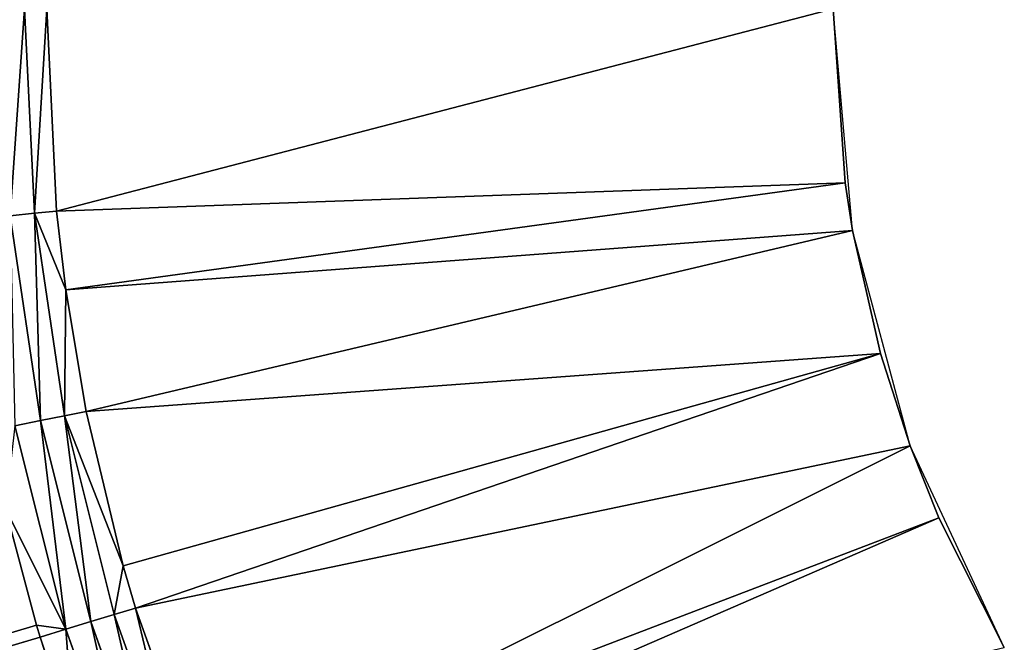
# Model space of a CAD drawing. Extents: x 0 to 500, y 0 to 420.
# Tile 62 of 256: x 214 to 231, y 189 to 200. Entities that reach past the tile are written whole.
import ezdxf

# ---------------------------------------------------------------- set-up
doc = ezdxf.new("R2010")
doc.units = 0
doc.header["$LTSCALE"] = 25.4
doc.layers.get('0').update_dxf_attribs({"linetype": 'CONTINUOUS'})

# ---------------------------------------------------------------- blocks, each defined once
blk = doc.blocks.new('5902539864175_-_S_STL')
at = {"color": 0}
for p, q in [((214.333, 23.068, 230.82), (65.052, 33.958, 275.14)), ((214.271, 23.068, 230.616), (65.052, 33.958, 275.14)), ((214.333, 23.068, 230.82), (65.052, 33.958, 275.14)), ((214.271, 23.068, 230.616), (65.052, 33.958, 275.14)), ((214.271, 23.068, 230.616), (213.736, 23.068, 228.609)), ((214.778, 22.998, 230.684), (213.736, 23.068, 228.609)), ((214.271, 23.068, 230.616), (213.736, 23.068, 228.609)), ((214.778, 22.998, 230.684), (213.736, 23.068, 228.609)), ((213.9, 22.998, 227.181), (214.778, 22.998, 230.684)), ((213.9, 22.998, 227.181), (214.341, 22.857, 227.093)), ((213.9, 22.998, 227.181), (214.341, 22.857, 227.093)), ((213.9, 22.998, 227.181), (214.778, 22.998, 230.684)), ((214.333, 23.068, 230.82), (214.271, 23.068, 230.616)), ((214.333, 23.068, 230.82), (214.271, 23.068, 230.616)), ((214.778, 22.998, 230.684), (214.271, 23.068, 230.616)), ((214.778, 22.998, 230.684), (214.271, 23.068, 230.616)), ((214.918, 23.068, 232.59), (214.333, 23.068, 230.82)), ((214.333, 23.068, 230.82), (214.778, 22.998, 230.684)), ((214.918, 23.068, 232.59), (214.333, 23.068, 230.82)), ((214.333, 23.068, 230.82), (214.778, 22.998, 230.684)), ((214.341, 22.857, 227.093), (214.778, 22.998, 230.684)), ((214.341, 22.857, 227.093), (214.778, 22.998, 230.684)), ((214.918, 23.068, 232.59), (214.778, 22.998, 230.684)), ((214.918, 23.068, 232.59), (214.778, 22.998, 230.684)), ((214.778, 22.998, 230.684), (215.208, 22.857, 230.554)), ((215.995, 22.998, 234.085), (214.778, 22.998, 230.684)), ((215.995, 22.998, 234.085), (214.778, 22.998, 230.684)), ((214.778, 22.998, 230.684), (215.208, 22.857, 230.554)), ((215.995, 22.998, 234.085), (215.208, 22.857, 230.554)), ((215.995, 22.998, 234.085), (215.208, 22.857, 230.554)), ((213.817, 22.857, 223.564), (214.063, 22.647, 220)), ((214.341, 22.857, 227.093), (213.817, 22.857, 223.564)), ((213.817, 22.857, 223.564), (214.237, 22.647, 223.522)), ((213.817, 22.857, 223.564), (214.063, 22.647, 220)), ((213.817, 22.857, 223.564), (214.237, 22.647, 223.522)), ((214.341, 22.857, 227.093), (213.817, 22.857, 223.564)), ((214.341, 22.857, 227.093), (214.237, 22.647, 223.522)), ((214.341, 22.857, 227.093), (214.237, 22.647, 223.522)), ((214.341, 22.857, 227.093), (215.208, 22.857, 230.554)), ((214.341, 22.857, 227.093), (214.754, 22.647, 227.011)), ((214.341, 22.857, 227.093), (214.754, 22.647, 227.011)), ((214.341, 22.857, 227.093), (215.208, 22.857, 230.554)), ((214.754, 22.647, 227.011), (215.208, 22.857, 230.554)), ((214.754, 22.647, 227.011), (215.208, 22.857, 230.554)), ((215.208, 22.857, 230.554), (215.611, 22.647, 230.432)), ((216.41, 22.857, 233.914), (215.208, 22.857, 230.554)), ((215.208, 22.857, 230.554), (215.611, 22.647, 230.432)), ((216.41, 22.857, 233.914), (215.208, 22.857, 230.554)), ((216.41, 22.857, 233.914), (215.611, 22.647, 230.432)), ((216.41, 22.857, 233.914), (215.611, 22.647, 230.432)), ((214.237, 22.647, 223.522), (214.063, 22.647, 220)), ((214.237, 22.647, 223.522), (214.063, 22.647, 220)), ((214.618, 22.373, 223.485), (214.237, 22.647, 223.522)), ((214.237, 22.647, 223.522), (214.778, 22.373, 224.841)), ((214.237, 22.647, 223.522), (214.447, 22.373, 220)), ((214.754, 22.647, 227.011), (214.237, 22.647, 223.522)), ((214.237, 22.647, 223.522), (214.778, 22.373, 224.841)), ((214.237, 22.647, 223.522), (214.447, 22.373, 220)), ((214.618, 22.373, 223.485), (214.237, 22.647, 223.522)), ((214.754, 22.647, 227.011), (214.237, 22.647, 223.522)), ((215.13, 22.373, 226.936), (214.754, 22.647, 227.011)), ((214.754, 22.647, 227.011), (215.765, 22.373, 229.592)), ((214.754, 22.647, 227.011), (214.778, 22.373, 224.841)), ((214.754, 22.647, 227.011), (214.778, 22.373, 224.841)), ((215.13, 22.373, 226.936), (214.754, 22.647, 227.011)), ((214.754, 22.647, 227.011), (215.765, 22.373, 229.592)), ((214.754, 22.647, 227.011), (215.611, 22.647, 230.432)), ((214.754, 22.647, 227.011), (215.611, 22.647, 230.432)), ((215.765, 22.373, 229.592), (215.611, 22.647, 230.432)), ((215.611, 22.647, 230.432), (215.978, 22.373, 230.321)), ((215.765, 22.373, 229.592), (215.611, 22.647, 230.432)), ((216.799, 22.647, 233.752), (215.611, 22.647, 230.432)), ((215.611, 22.647, 230.432), (215.978, 22.373, 230.321)), ((216.799, 22.647, 233.752), (215.611, 22.647, 230.432)), ((216.799, 22.647, 233.752), (215.978, 22.373, 230.321)), ((216.799, 22.647, 233.752), (215.978, 22.373, 230.321)), ((214.447, 22.373, 220), (214.618, 22.373, 223.485)), ((214.447, 22.373, 220), (214.618, 22.373, 223.485)), ((228.205, 11.001, 222.996), (214.618, 22.373, 223.485)), ((214.618, 22.373, 223.485), (214.778, 22.373, 224.841)), ((228.205, 11.001, 222.996), (214.618, 22.373, 223.485)), ((228, 11.001, 220), (214.618, 22.373, 223.485)), ((228, 11.001, 220), (214.618, 22.373, 223.485)), ((214.618, 22.373, 223.485), (214.778, 22.373, 224.841)), ((228.334, 11.001, 223.82), (214.778, 22.373, 224.841)), ((214.778, 22.373, 224.841), (215.13, 22.373, 226.936)), ((228.334, 11.001, 223.82), (214.778, 22.373, 224.841)), ((228.205, 11.001, 222.996), (214.778, 22.373, 224.841)), ((228.205, 11.001, 222.996), (214.778, 22.373, 224.841)), ((214.778, 22.373, 224.841), (215.13, 22.373, 226.936)), ((228.816, 11.001, 225.936), (215.13, 22.373, 226.936)), ((215.13, 22.373, 226.936), (215.765, 22.373, 229.592)), ((228.816, 11.001, 225.936), (215.13, 22.373, 226.936)), ((228.334, 11.001, 223.82), (215.13, 22.373, 226.936)), ((228.334, 11.001, 223.82), (215.13, 22.373, 226.936)), ((215.13, 22.373, 226.936), (215.765, 22.373, 229.592)), ((228.816, 11.001, 225.936), (215.765, 22.373, 229.592)), ((215.765, 22.373, 229.592), (215.978, 22.373, 230.321)), ((228.816, 11.001, 225.936), (215.765, 22.373, 229.592)), ((215.765, 22.373, 229.592), (215.978, 22.373, 230.321)), ((229.327, 11.001, 227.524), (215.978, 22.373, 230.321)), ((215.978, 22.373, 230.321), (217.153, 22.373, 233.606)), ((229.327, 11.001, 227.524), (215.978, 22.373, 230.321)), ((228.816, 11.001, 225.936), (215.978, 22.373, 230.321)), ((228.816, 11.001, 225.936), (215.978, 22.373, 230.321)), ((215.978, 22.373, 230.321), (217.153, 22.373, 233.606)), ((229.821, 11.001, 228.765), (217.153, 22.373, 233.606)), ((229.821, 11.001, 228.765), (217.153, 22.373, 233.606)), ((229.327, 11.001, 227.524), (217.153, 22.373, 233.606)), ((229.327, 11.001, 227.524), (217.153, 22.373, 233.606)), ((229.821, 11.001, 228.765), (217.39, 22.373, 234.164)), ((229.821, 11.001, 228.765), (217.39, 22.373, 234.164)), ((228, 0, 220), (228.205, 11.001, 222.996)), ((228, 0, 220), (228.205, 11.001, 222.996)), ((228, 11.001, 220), (228.205, 11.001, 222.996)), ((228, 11.001, 220), (228.205, 11.001, 222.996)), ((228.334, 0, 223.82), (228.205, 11.001, 222.996)), ((228.205, 11.001, 222.996), (228.334, 11.001, 223.82)), ((228.334, 0, 223.82), (228.205, 11.001, 222.996)), ((228.205, 11.001, 222.996), (228.334, 11.001, 223.82)), ((228.334, 0, 223.82), (228.816, 11.001, 225.936)), ((228.334, 0, 223.82), (228.816, 11.001, 225.936)), ((228.334, 0, 223.82), (228.334, 11.001, 223.82)), ((228.334, 11.001, 223.82), (228.816, 11.001, 225.936)), ((228.334, 0, 223.82), (228.334, 11.001, 223.82)), ((228.334, 11.001, 223.82), (228.816, 11.001, 225.936)), ((229.327, 0, 227.524), (228.816, 11.001, 225.936)), ((228.816, 11.001, 225.936), (229.327, 11.001, 227.524)), ((229.327, 0, 227.524), (228.816, 11.001, 225.936)), ((228.816, 11.001, 225.936), (229.327, 11.001, 227.524)), ((229.327, 0, 227.524), (229.821, 11.001, 228.765)), ((229.327, 0, 227.524), (229.821, 11.001, 228.765)), ((229.327, 0, 227.524), (229.327, 11.001, 227.524)), ((229.327, 11.001, 227.524), (229.821, 11.001, 228.765)), ((229.327, 0, 227.524), (229.327, 11.001, 227.524)), ((229.327, 11.001, 227.524), (229.821, 11.001, 228.765)), ((230.947, 0, 231), (229.821, 11.001, 228.765)), ((229.821, 11.001, 228.765), (230.947, 11.001, 231)), ((230.947, 0, 231), (229.821, 11.001, 228.765)), ((229.821, 11.001, 228.765), (230.947, 11.001, 231)), ((228.334, 0, 223.82), (228, 0, 220)), ((229.327, 0, 227.524), (228.334, 0, 223.82)), ((230.947, 0, 231), (229.327, 0, 227.524))]:
    blk.add_line(p, q, dxfattribs=at)
mesh = blk.add_polyface(dxfattribs=at)
corners = [(65.052, 33.958, 275.14), (214.918, 23.068, 232.59), (214.333, 23.068, 230.82)]
mesh.append_faces([[corners[k] for k in face] for face in [(0, 1, 2)]], dxfattribs={"color": 0})
mesh = blk.add_polyface(dxfattribs=at)
corners = [(65.052, 33.958, 275.14), (214.333, 23.068, 230.82), (214.271, 23.068, 230.616)]
mesh.append_faces([[corners[k] for k in face] for face in [(0, 1, 2)]], dxfattribs={"color": 0})
mesh = blk.add_polyface(dxfattribs=at)
corners = [(65.052, 33.958, 275.14), (214.271, 23.068, 230.616), (213.736, 23.068, 228.609)]
mesh.append_faces([[corners[k] for k in face] for face in [(0, 1, 2)]], dxfattribs={"color": 0})
mesh = blk.add_polyface(dxfattribs=at)
corners = [(214.778, 22.998, 230.684), (213.736, 23.068, 228.609), (214.271, 23.068, 230.616)]
mesh.append_faces([[corners[k] for k in face] for face in [(0, 1, 2)]], dxfattribs={"color": 0})
mesh = blk.add_polyface(dxfattribs=at)
corners = [(214.778, 22.998, 230.684), (213.9, 22.998, 227.181), (213.736, 23.068, 228.609)]
mesh.append_faces([[corners[k] for k in face] for face in [(0, 1, 2)]], dxfattribs={"color": 0})
mesh = blk.add_polyface(dxfattribs=at)
corners = [(213.9, 22.998, 227.181), (214.341, 22.857, 227.093), (213.817, 22.857, 223.564)]
mesh.append_faces([[corners[k] for k in face] for face in [(0, 1, 2)]], dxfattribs={"color": 0})
mesh = blk.add_polyface(dxfattribs=at)
corners = [(214.778, 22.998, 230.684), (214.341, 22.857, 227.093), (213.9, 22.998, 227.181)]
mesh.append_faces([[corners[k] for k in face] for face in [(0, 1, 2)]], dxfattribs={"color": 0})
mesh = blk.add_polyface(dxfattribs=at)
corners = [(214.333, 23.068, 230.82), (214.778, 22.998, 230.684), (214.271, 23.068, 230.616)]
mesh.append_faces([[corners[k] for k in face] for face in [(0, 1, 2)]], dxfattribs={"color": 0})
mesh = blk.add_polyface(dxfattribs=at)
corners = [(214.918, 23.068, 232.59), (214.778, 22.998, 230.684), (214.333, 23.068, 230.82)]
mesh.append_faces([[corners[k] for k in face] for face in [(0, 1, 2)]], dxfattribs={"color": 0})
mesh = blk.add_polyface(dxfattribs=at)
corners = [(214.778, 22.998, 230.684), (215.208, 22.857, 230.554), (214.341, 22.857, 227.093)]
mesh.append_faces([[corners[k] for k in face] for face in [(0, 1, 2)]], dxfattribs={"color": 0})
mesh = blk.add_polyface(dxfattribs=at)
corners = [(215.995, 22.998, 234.085), (214.778, 22.998, 230.684), (214.918, 23.068, 232.59)]
mesh.append_faces([[corners[k] for k in face] for face in [(0, 1, 2)]], dxfattribs={"color": 0})
mesh = blk.add_polyface(dxfattribs=at)
corners = [(215.995, 22.998, 234.085), (215.208, 22.857, 230.554), (214.778, 22.998, 230.684)]
mesh.append_faces([[corners[k] for k in face] for face in [(0, 1, 2)]], dxfattribs={"color": 0})
mesh = blk.add_polyface(dxfattribs=at)
corners = [(215.995, 22.998, 234.085), (216.41, 22.857, 233.914), (215.208, 22.857, 230.554)]
mesh.append_faces([[corners[k] for k in face] for face in [(0, 1, 2)]], dxfattribs={"color": 0})
mesh = blk.add_polyface(dxfattribs=at)
corners = [(213.817, 22.857, 223.564), (214.063, 22.647, 220), (213.642, 22.857, 220)]
mesh.append_faces([[corners[k] for k in face] for face in [(0, 1, 2)]], dxfattribs={"color": 0})
mesh = blk.add_polyface(dxfattribs=at)
corners = [(214.341, 22.857, 227.093), (214.237, 22.647, 223.522), (213.817, 22.857, 223.564)]
mesh.append_faces([[corners[k] for k in face] for face in [(0, 1, 2)]], dxfattribs={"color": 0})
mesh = blk.add_polyface(dxfattribs=at)
corners = [(213.817, 22.857, 223.564), (214.237, 22.647, 223.522), (214.063, 22.647, 220)]
mesh.append_faces([[corners[k] for k in face] for face in [(0, 1, 2)]], dxfattribs={"color": 0})
mesh = blk.add_polyface(dxfattribs=at)
corners = [(214.341, 22.857, 227.093), (214.754, 22.647, 227.011), (214.237, 22.647, 223.522)]
mesh.append_faces([[corners[k] for k in face] for face in [(0, 1, 2)]], dxfattribs={"color": 0})
mesh = blk.add_polyface(dxfattribs=at)
corners = [(215.208, 22.857, 230.554), (214.754, 22.647, 227.011), (214.341, 22.857, 227.093)]
mesh.append_faces([[corners[k] for k in face] for face in [(0, 1, 2)]], dxfattribs={"color": 0})
mesh = blk.add_polyface(dxfattribs=at)
corners = [(215.208, 22.857, 230.554), (215.611, 22.647, 230.432), (214.754, 22.647, 227.011)]
mesh.append_faces([[corners[k] for k in face] for face in [(0, 1, 2)]], dxfattribs={"color": 0})
mesh = blk.add_polyface(dxfattribs=at)
corners = [(216.41, 22.857, 233.914), (215.611, 22.647, 230.432), (215.208, 22.857, 230.554)]
mesh.append_faces([[corners[k] for k in face] for face in [(0, 1, 2)]], dxfattribs={"color": 0})
mesh = blk.add_polyface(dxfattribs=at)
corners = [(216.41, 22.857, 233.914), (216.799, 22.647, 233.752), (215.611, 22.647, 230.432)]
mesh.append_faces([[corners[k] for k in face] for face in [(0, 1, 2)]], dxfattribs={"color": 0})
mesh = blk.add_polyface(dxfattribs=at)
corners = [(214.237, 22.647, 223.522), (214.447, 22.373, 220), (214.063, 22.647, 220)]
mesh.append_faces([[corners[k] for k in face] for face in [(0, 1, 2)]], dxfattribs={"color": 0})
mesh = blk.add_polyface(dxfattribs=at)
corners = [(214.778, 22.373, 224.841), (214.618, 22.373, 223.485), (214.237, 22.647, 223.522)]
mesh.append_faces([[corners[k] for k in face] for face in [(0, 1, 2)]], dxfattribs={"color": 0})
mesh = blk.add_polyface(dxfattribs=at)
corners = [(214.754, 22.647, 227.011), (214.778, 22.373, 224.841), (214.237, 22.647, 223.522)]
mesh.append_faces([[corners[k] for k in face] for face in [(0, 1, 2)]], dxfattribs={"color": 0})
mesh = blk.add_polyface(dxfattribs=at)
corners = [(214.237, 22.647, 223.522), (214.618, 22.373, 223.485), (214.447, 22.373, 220)]
mesh.append_faces([[corners[k] for k in face] for face in [(0, 1, 2)]], dxfattribs={"color": 0})
mesh = blk.add_polyface(dxfattribs=at)
corners = [(215.765, 22.373, 229.592), (215.13, 22.373, 226.936), (214.754, 22.647, 227.011)]
mesh.append_faces([[corners[k] for k in face] for face in [(0, 1, 2)]], dxfattribs={"color": 0})
mesh = blk.add_polyface(dxfattribs=at)
corners = [(214.754, 22.647, 227.011), (215.13, 22.373, 226.936), (214.778, 22.373, 224.841)]
mesh.append_faces([[corners[k] for k in face] for face in [(0, 1, 2)]], dxfattribs={"color": 0})
mesh = blk.add_polyface(dxfattribs=at)
corners = [(215.611, 22.647, 230.432), (215.765, 22.373, 229.592), (214.754, 22.647, 227.011)]
mesh.append_faces([[corners[k] for k in face] for face in [(0, 1, 2)]], dxfattribs={"color": 0})
mesh = blk.add_polyface(dxfattribs=at)
corners = [(215.611, 22.647, 230.432), (215.978, 22.373, 230.321), (215.765, 22.373, 229.592)]
mesh.append_faces([[corners[k] for k in face] for face in [(0, 1, 2)]], dxfattribs={"color": 0})
mesh = blk.add_polyface(dxfattribs=at)
corners = [(216.799, 22.647, 233.752), (215.978, 22.373, 230.321), (215.611, 22.647, 230.432)]
mesh.append_faces([[corners[k] for k in face] for face in [(0, 1, 2)]], dxfattribs={"color": 0})
mesh = blk.add_polyface(dxfattribs=at)
corners = [(216.799, 22.647, 233.752), (217.153, 22.373, 233.606), (215.978, 22.373, 230.321)]
mesh.append_faces([[corners[k] for k in face] for face in [(0, 1, 2)]], dxfattribs={"color": 0})
mesh = blk.add_polyface(dxfattribs=at)
corners = [(214.618, 22.373, 223.485), (228, 11.001, 220), (214.447, 22.373, 220)]
mesh.append_faces([[corners[k] for k in face] for face in [(0, 1, 2)]], dxfattribs={"color": 0})
mesh = blk.add_polyface(dxfattribs=at)
corners = [(214.778, 22.373, 224.841), (228.205, 11.001, 222.996), (214.618, 22.373, 223.485)]
mesh.append_faces([[corners[k] for k in face] for face in [(0, 1, 2)]], dxfattribs={"color": 0})
mesh = blk.add_polyface(dxfattribs=at)
corners = [(214.618, 22.373, 223.485), (228.205, 11.001, 222.996), (228, 11.001, 220)]
mesh.append_faces([[corners[k] for k in face] for face in [(0, 1, 2)]], dxfattribs={"color": 0})
mesh = blk.add_polyface(dxfattribs=at)
corners = [(215.13, 22.373, 226.936), (228.334, 11.001, 223.82), (214.778, 22.373, 224.841)]
mesh.append_faces([[corners[k] for k in face] for face in [(0, 1, 2)]], dxfattribs={"color": 0})
mesh = blk.add_polyface(dxfattribs=at)
corners = [(214.778, 22.373, 224.841), (228.334, 11.001, 223.82), (228.205, 11.001, 222.996)]
mesh.append_faces([[corners[k] for k in face] for face in [(0, 1, 2)]], dxfattribs={"color": 0})
mesh = blk.add_polyface(dxfattribs=at)
corners = [(215.765, 22.373, 229.592), (228.816, 11.001, 225.936), (215.13, 22.373, 226.936)]
mesh.append_faces([[corners[k] for k in face] for face in [(0, 1, 2)]], dxfattribs={"color": 0})
mesh = blk.add_polyface(dxfattribs=at)
corners = [(215.13, 22.373, 226.936), (228.816, 11.001, 225.936), (228.334, 11.001, 223.82)]
mesh.append_faces([[corners[k] for k in face] for face in [(0, 1, 2)]], dxfattribs={"color": 0})
mesh = blk.add_polyface(dxfattribs=at)
corners = [(215.978, 22.373, 230.321), (228.816, 11.001, 225.936), (215.765, 22.373, 229.592)]
mesh.append_faces([[corners[k] for k in face] for face in [(0, 1, 2)]], dxfattribs={"color": 0})
mesh = blk.add_polyface(dxfattribs=at)
corners = [(217.153, 22.373, 233.606), (229.327, 11.001, 227.524), (215.978, 22.373, 230.321)]
mesh.append_faces([[corners[k] for k in face] for face in [(0, 1, 2)]], dxfattribs={"color": 0})
mesh = blk.add_polyface(dxfattribs=at)
corners = [(215.978, 22.373, 230.321), (229.327, 11.001, 227.524), (228.816, 11.001, 225.936)]
mesh.append_faces([[corners[k] for k in face] for face in [(0, 1, 2)]], dxfattribs={"color": 0})
mesh = blk.add_polyface(dxfattribs=at)
corners = [(217.39, 22.373, 234.164), (229.821, 11.001, 228.765), (217.153, 22.373, 233.606)]
mesh.append_faces([[corners[k] for k in face] for face in [(0, 1, 2)]], dxfattribs={"color": 0})
mesh = blk.add_polyface(dxfattribs=at)
corners = [(217.153, 22.373, 233.606), (229.821, 11.001, 228.765), (229.327, 11.001, 227.524)]
mesh.append_faces([[corners[k] for k in face] for face in [(0, 1, 2)]], dxfattribs={"color": 0})
mesh = blk.add_polyface(dxfattribs=at)
corners = [(217.39, 22.373, 234.164), (230.947, 11.001, 231), (229.821, 11.001, 228.765)]
mesh.append_faces([[corners[k] for k in face] for face in [(0, 1, 2)]], dxfattribs={"color": 0})
mesh = blk.add_polyface(dxfattribs=at)
corners = [(228.205, 11.001, 222.996), (228.334, 0, 223.82), (228, 0, 220)]
mesh.append_faces([[corners[k] for k in face] for face in [(0, 1, 2)]], dxfattribs={"color": 0})
mesh = blk.add_polyface(dxfattribs=at)
corners = [(228.205, 11.001, 222.996), (228, 0, 220), (228, 11.001, 220)]
mesh.append_faces([[corners[k] for k in face] for face in [(0, 1, 2)]], dxfattribs={"color": 0})
mesh = blk.add_polyface(dxfattribs=at)
corners = [(228.334, 11.001, 223.82), (228.334, 0, 223.82), (228.205, 11.001, 222.996)]
mesh.append_faces([[corners[k] for k in face] for face in [(0, 1, 2)]], dxfattribs={"color": 0})
mesh = blk.add_polyface(dxfattribs=at)
corners = [(228.816, 11.001, 225.936), (229.327, 0, 227.524), (228.334, 0, 223.82)]
mesh.append_faces([[corners[k] for k in face] for face in [(0, 1, 2)]], dxfattribs={"color": 0})
mesh = blk.add_polyface(dxfattribs=at)
corners = [(228.816, 11.001, 225.936), (228.334, 0, 223.82), (228.334, 11.001, 223.82)]
mesh.append_faces([[corners[k] for k in face] for face in [(0, 1, 2)]], dxfattribs={"color": 0})
mesh = blk.add_polyface(dxfattribs=at)
corners = [(229.327, 11.001, 227.524), (229.327, 0, 227.524), (228.816, 11.001, 225.936)]
mesh.append_faces([[corners[k] for k in face] for face in [(0, 1, 2)]], dxfattribs={"color": 0})
mesh = blk.add_polyface(dxfattribs=at)
corners = [(229.821, 11.001, 228.765), (230.947, 0, 231), (229.327, 0, 227.524)]
mesh.append_faces([[corners[k] for k in face] for face in [(0, 1, 2)]], dxfattribs={"color": 0})
mesh = blk.add_polyface(dxfattribs=at)
corners = [(229.821, 11.001, 228.765), (229.327, 0, 227.524), (229.327, 11.001, 227.524)]
mesh.append_faces([[corners[k] for k in face] for face in [(0, 1, 2)]], dxfattribs={"color": 0})
mesh = blk.add_polyface(dxfattribs=at)
corners = [(230.947, 11.001, 231), (230.947, 0, 231), (229.821, 11.001, 228.765)]
mesh.append_faces([[corners[k] for k in face] for face in [(0, 1, 2)]], dxfattribs={"color": 0})

msp = doc.modelspace()

# ---------------------------------------------------------------- block references
at = {"color": 254, "extrusion": (0, -1, -5.55112e-17)}
msp.add_blockref('5902539864175_-_S_STL', (0, 0, -420), dxfattribs=at)

doc.saveas('drawing.dxf')
